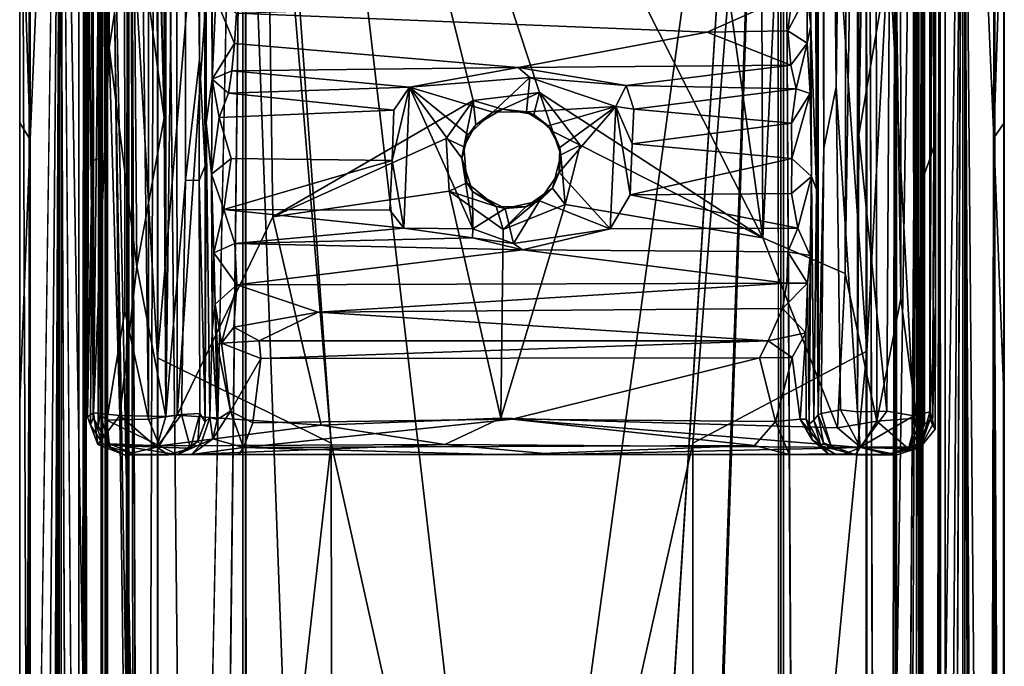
# Model space of a CAD drawing. Header units: millimetres. Extents: x -474 to 3044, y -109 to 1309.
# Tile 95 of 118: x 2765 to 2815, y 918 to 950. Entities that reach past the tile are written whole.
import ezdxf

# ---------------------------------------------------------------- set-up
doc = ezdxf.new("R2010")
doc.units = ezdxf.units.MM
doc.layers.add('Layer 01', color=7, linetype='Continuous', true_color=0x000000)

msp = doc.modelspace()

# ---------------------------------------------------------------- linework, layer by layer
at = {"layer": 'Layer 01'}
for points in [[(2768.685, 943.293, 991.46), (2769.018, 1030.542, 1009.484), (2768.609, 980.394, 987.318)], [(2768.685, 943.293, 991.46), (2769.008, 943.395, 1008.928), (2769.018, 1030.542, 1009.484)], [(2769.092, 930.433, 1013.561), (2769.089, 1030.608, 1013.592), (2769.018, 1030.542, 1009.484), (2769.008, 943.395, 1008.928)], [(2769.089, 1030.608, 1013.592), (2769.431, 930.129, 1015.109), (2769.435, 1030.634, 1015.141)], [(2769.431, 930.129, 1015.109), (2769.089, 1030.608, 1013.592), (2769.092, 930.433, 1013.561)], [(2769.431, 930.129, 1015.109), (2770.338, 935.664, 1016.387), (2770.263, 1030.655, 1016.285), (2769.435, 1030.634, 1015.141)], [(2771.533, 930.173, 1017.125), (2771.518, 1030.671, 1017.109), (2770.263, 1030.655, 1016.285)], [(2771.533, 930.173, 1017.125), (2770.263, 1030.655, 1016.285), (2770.338, 935.664, 1016.387)], [(2771.533, 930.173, 1017.125), (2773.003, 930.37, 1017.4), (2772.92, 1030.677, 1017.401), (2771.518, 1030.671, 1017.109)], [(2772.92, 1030.677, 1017.401), (2773.003, 930.37, 1017.4), (2777.134, 990, 1017.4)], [(2802.344, 1030.678, 1017.4), (2792.711, 1011.086, 1017.4), (2802.739, 939.379, 1017.4)], [(2802.344, 1030.678, 1017.4), (2802.739, 939.379, 1017.4), (2807.116, 1030.677, 1017.399)], [(2802.739, 939.379, 1017.4), (2806.922, 937.569, 1017.403), (2807.116, 1030.677, 1017.399)], [(2807.116, 1030.677, 1017.399), (2806.922, 937.569, 1017.403), (2808.396, 1030.672, 1017.129)], [(2808.535, 930.078, 1017.087), (2808.396, 1030.672, 1017.129), (2806.922, 937.569, 1017.403)], [(2808.396, 1030.672, 1017.129), (2808.535, 930.078, 1017.087), (2809.751, 936.294, 1016.256)], [(2808.396, 1030.672, 1017.129), (2809.751, 936.294, 1016.256), (2809.677, 1030.658, 1016.304)], [(2810.54, 930.218, 1015.07), (2810.524, 1030.63, 1015.123), (2809.677, 1030.658, 1016.304), (2809.751, 936.294, 1016.256)], [(2810.864, 1017.655, 1013.555), (2810.524, 1030.63, 1015.123), (2810.54, 930.218, 1015.07)], [(2810.946, 1017.665, 1009.06), (2811.25, 943.467, 992.59), (2811.45, 1030.055, 981.733)], [(2811.45, 1030.055, 981.733), (2811.25, 943.467, 992.59), (2811.347, 980.394, 987.318)], [(2773.513, 1030, 1021), (2790, 887.831, 1021), (2804.082, 990.796, 1021)], [(2790, 887.831, 1021), (2773.513, 1030, 1021), (2780.82, 928.95, 1021)], [(2776.23, 983.775, 1021), (2780.82, 928.95, 1021), (2773.513, 1030, 1021)], [(2807.612, 944.602, 974.6), (2807.528, 1027.781, 974.597), (2807.611, 1029.608, 974.579)], [(2807.612, 944.602, 974.6), (2807.611, 1029.608, 974.579), (2809.064, 1029.014, 974.883)], [(2768.745, 930.493, 976.984), (2768.448, 960.542, 978.585), (2768.697, 1029.064, 977.044)], [(2768.745, 930.493, 976.984), (2768.697, 1029.064, 977.044), (2769.554, 1003.856, 975.784)], [(2810.343, 1029.042, 975.711), (2810.409, 930.349, 975.77), (2809.172, 953.745, 974.932)], [(2810.409, 930.349, 975.77), (2810.343, 1029.042, 975.711), (2811.243, 1029.038, 977.042), (2811.217, 930.545, 976.993)], [(2811.243, 1029.038, 977.042), (2811.509, 994.91, 978.568), (2811.217, 930.545, 976.993)], [(2807.612, 944.602, 974.6), (2809.064, 1029.014, 974.883), (2809.172, 953.745, 974.932)], [(2772.342, 945.465, 974.601), (2770.795, 1011.103, 974.922), (2772.35, 1028.035, 974.573)], [(2772.418, 1010.992, 974.601), (2772.342, 945.465, 974.601), (2772.35, 1028.035, 974.573)], [(2807.528, 1027.781, 974.597), (2806.462, 947.032, 974.914), (2806.185, 1026.16, 975.095)], [(2807.554, 930.543, 974.588), (2806.462, 947.032, 974.914), (2807.528, 1027.781, 974.597)], [(2807.554, 930.543, 974.588), (2807.528, 1027.781, 974.597), (2807.612, 944.602, 974.6)], [(2774.129, 1013.748, 975.576), (2774.415, 1027.404, 976.515), (2774.414, 943.036, 976.59)], [(2774.415, 1027.404, 976.515), (2774.484, 1016.607, 980.437), (2774.414, 943.036, 976.59)], [(2805.498, 1026.883, 979.036), (2805.472, 941.823, 980.429), (2805.203, 1011.147, 994.977)], [(2805.546, 1026.369, 976.519), (2805.472, 941.823, 980.429), (2805.498, 1026.883, 979.036)], [(2805.542, 930.391, 976.517), (2805.472, 941.823, 980.429), (2805.546, 1026.369, 976.519)], [(2805.828, 943.924, 975.574), (2805.542, 930.391, 976.517), (2805.546, 1026.369, 976.519)], [(2805.828, 943.924, 975.574), (2805.546, 1026.369, 976.519), (2805.833, 1008.81, 975.564)], [(2805.833, 1008.81, 975.564), (2806.185, 1026.16, 975.095), (2806.462, 947.032, 974.914)], [(2810.862, 930.366, 1013.615), (2810.864, 1017.655, 1013.555), (2810.54, 930.218, 1015.07)], [(2810.946, 1017.665, 1009.06), (2810.864, 1017.655, 1013.555), (2810.862, 930.366, 1013.615), (2810.944, 942.628, 1009.188)], [(2810.946, 1017.665, 1009.06), (2810.944, 942.628, 1009.188), (2811.25, 943.467, 992.59)], [(2774.414, 943.036, 976.59), (2774.484, 1016.607, 980.437), (2774.464, 945.221, 979.377)], [(2774.464, 945.221, 979.377), (2774.484, 1016.607, 980.437), (2774.781, 947.434, 996.433)], [(2774.781, 947.434, 996.433), (2774.484, 1016.607, 980.437), (2774.757, 1010.653, 995.18)], [(2774.129, 1013.748, 975.576), (2774.123, 948.433, 975.564), (2773.426, 1008.826, 974.876)], [(2774.129, 1013.748, 975.576), (2774.414, 943.036, 976.59), (2774.123, 948.433, 975.564)], [(2772.003, 1013.268, 949), (2770.48, 1001.884, 949.3), (2770.481, 590.762, 949.3)], [(2772.005, 801.246, 949), (2772.003, 1013.268, 949), (2770.481, 590.762, 949.3)], [(2776.6, 573.493, 949), (2776.468, 1000.099, 949), (2772.003, 1013.268, 949)], [(2776.6, 573.493, 949), (2772.003, 1013.268, 949), (2772.005, 801.246, 949)], [(2812, 187.946, 956.712), (2812, 189.534, 1010.066), (2812, 1012.045, 1010.232), (2812, 1009.773, 956.668)], [(2812, 1012.045, 1010.232), (2812, 189.534, 1010.066), (2812.001, 186.365, 1013.983), (2812.001, 1011.389, 1013.982)], [(2768, 1011.774, 956.742), (2768, 189.555, 956.871), (2767.999, 187.041, 953.005), (2768, 1005.811, 953.009)], [(2768, 187.879, 1010.322), (2768, 189.555, 956.871), (2768, 1011.774, 956.742), (2768, 1010.428, 1010.275)], [(2807.995, 228.307, 949), (2807.999, 1011.541, 949), (2803.676, 1003.229, 949)], [(2809.455, 549.158, 949.274), (2807.999, 1011.541, 949), (2807.995, 228.307, 949)], [(2809.455, 549.158, 949.274), (2809.458, 1003.263, 949.277), (2807.999, 1011.541, 949)], [(2770.795, 1002.111, 974.922), (2770.795, 1011.103, 974.922), (2772.342, 945.465, 974.601)], [(2777.134, 990, 1017.4), (2802.739, 939.379, 1017.4), (2792.711, 1011.086, 1017.4)], [(2805.179, 950.118, 996.249), (2805.15, 1008.597, 997.703), (2805.203, 1011.147, 994.977)], [(2805.472, 941.823, 980.429), (2805.179, 950.118, 996.249), (2805.203, 1011.147, 994.977)], [(2811.725, 1003.717, 1015.455), (2812.001, 1011.389, 1013.982), (2812.001, 186.365, 1013.983)], [(2772.418, 1010.992, 974.601), (2772.413, 930.308, 974.594), (2772.342, 945.465, 974.601)], [(2772.418, 1010.992, 974.601), (2773.426, 1008.826, 974.876), (2772.413, 930.308, 974.594)], [(2774.781, 947.434, 996.433), (2774.757, 1010.653, 995.18), (2774.812, 1008.179, 998.155)], [(2768, 187.879, 1010.322), (2768, 1010.428, 1010.275), (2768, 735.335, 1014.004)], [(2768, 1010.428, 1010.275), (2768.001, 1006.9, 1013.99), (2768, 735.335, 1014.004)], [(2812, 1009.773, 956.668), (2811.999, 1007.022, 953.01), (2812, 519.158, 952.999)], [(2812, 187.946, 956.712), (2812, 1009.773, 956.668), (2812, 519.158, 952.999)], [(2773.425, 942.31, 974.875), (2772.413, 930.308, 974.594), (2773.426, 1008.826, 974.876)], [(2774.123, 948.433, 975.564), (2773.425, 942.31, 974.875), (2773.426, 1008.826, 974.876)], [(2804.977, 1004.913, 1007.183), (2805.15, 1008.597, 997.703), (2805.179, 950.118, 996.249)], [(2805.828, 943.924, 975.574), (2805.833, 1008.81, 975.564), (2806.462, 947.032, 974.914)], [(2774.781, 947.434, 996.433), (2774.812, 1008.179, 998.155), (2774.962, 951.526, 1006.238)], [(2768.3, 1001.72, 1015.519), (2768, 735.335, 1014.004), (2768.001, 1006.9, 1013.99)], [(2811.7, 1001.729, 951.481), (2812, 519.158, 952.999), (2811.999, 1007.022, 953.01)], [(2769.455, 978.951, 946.479), (2771.98, 1006.37, 946.001), (2772.02, 780.336, 945.999)], [(2772.02, 780.336, 945.999), (2771.98, 1006.37, 946.001), (2776.475, 999.235, 946)], [(2768.275, 1002.91, 951.544), (2768, 1005.811, 953.009), (2767.999, 187.041, 953.005)], [(2803.787, 983.953, 1018), (2807.994, 1004.707, 1018), (2807.985, 190.159, 1018.001)], [(2804.977, 1004.913, 1007.183), (2805.179, 950.118, 996.249), (2804.985, 951.76, 1006.771)], [(2807.985, 190.159, 1018.001), (2807.994, 1004.707, 1018), (2809.52, 1001.845, 1017.7)], [(2770.547, 1004.128, 1017.726), (2769.202, 198.049, 1016.858), (2769.201, 1001.958, 1016.858)], [(2770.543, 188.906, 1017.725), (2769.202, 198.049, 1016.858), (2770.547, 1004.128, 1017.726)], [(2770.543, 188.906, 1017.725), (2770.547, 1004.128, 1017.726), (2772.002, 377.249, 1018)], [(2770.547, 1004.128, 1017.726), (2772.018, 999.327, 1018), (2772.016, 591.595, 1018)], [(2770.547, 1004.128, 1017.726), (2772.016, 591.595, 1018), (2772.002, 377.249, 1018)], [(2768.745, 930.493, 976.984), (2769.554, 1003.856, 975.784), (2769.541, 949.016, 975.792)], [(2769.541, 949.016, 975.792), (2769.554, 1003.856, 975.784), (2770.794, 957.167, 974.922)], [(2811.725, 1003.717, 1015.455), (2810.857, 198.396, 1016.799), (2810.858, 1001.812, 1016.799)], [(2811.726, 188.882, 1015.455), (2810.857, 198.396, 1016.799), (2811.725, 1003.717, 1015.455)], [(2811.726, 188.882, 1015.455), (2811.725, 1003.717, 1015.455), (2812.001, 186.365, 1013.983)], [(2803.676, 1003.229, 949), (2776.468, 1000.099, 949), (2776.6, 573.493, 949)], [(2776.527, 198.791, 949), (2803.415, 202.967, 949), (2803.676, 1003.229, 949)], [(2776.527, 198.791, 949), (2803.676, 1003.229, 949), (2776.6, 573.493, 949)], [(2803.676, 1003.229, 949), (2803.415, 202.967, 949), (2807.995, 228.307, 949)], [(2809.455, 549.158, 949.274), (2810.798, 1001.81, 950.142), (2809.458, 1003.263, 949.277)], [(2768.277, 189.021, 951.54), (2768.275, 1002.91, 951.544), (2767.999, 187.041, 953.005)], [(2768.275, 1002.91, 951.544), (2769.143, 198.47, 950.201), (2769.142, 1001.784, 950.201)], [(2768.277, 189.021, 951.54), (2769.143, 198.47, 950.201), (2768.275, 1002.91, 951.544)], [(2770.794, 957.167, 974.922), (2770.795, 1002.111, 974.922), (2772.342, 945.465, 974.601)], [(2768, 735.335, 1014.004), (2768.3, 1001.72, 1015.519), (2768.302, 197.52, 1015.524)], [(2769.202, 198.049, 1016.858), (2768.3, 1001.72, 1015.519), (2769.201, 1001.958, 1016.858)], [(2769.202, 198.049, 1016.858), (2768.302, 197.52, 1015.524), (2768.3, 1001.72, 1015.519)], [(2769.142, 1001.784, 950.201), (2770.481, 590.762, 949.3), (2770.48, 1001.884, 949.3)], [(2769.143, 198.47, 950.201), (2770.481, 590.762, 949.3), (2769.142, 1001.784, 950.201)], [(2807.985, 190.159, 1018.001), (2809.52, 1001.845, 1017.7), (2809.517, 191.71, 1017.701)], [(2809.455, 549.158, 949.274), (2810.799, 198.623, 950.142), (2810.798, 1001.81, 950.142)], [(2810.858, 1001.812, 1016.799), (2809.517, 191.71, 1017.701), (2809.52, 1001.845, 1017.7)], [(2810.857, 198.396, 1016.799), (2809.517, 191.71, 1017.701), (2810.858, 1001.812, 1016.799)], [(2810.798, 1001.81, 950.142), (2810.799, 198.623, 950.142), (2811.7, 198.277, 951.481), (2811.7, 1001.729, 951.481)], [(2812, 519.158, 952.999), (2811.7, 1001.729, 951.481), (2811.7, 198.277, 951.481)], [(2772.016, 591.595, 1018), (2772.018, 999.327, 1018), (2776.327, 972.278, 1018)], [(2776.475, 999.235, 946), (2776.387, 206.953, 946), (2772.02, 780.336, 945.999)], [(2803.505, 998.989, 946), (2776.387, 206.953, 946), (2776.475, 999.235, 946)], [(2803.64, 682.51, 946), (2776.387, 206.953, 946), (2803.505, 998.989, 946)], [(2808.001, 568.122, 946), (2803.64, 682.51, 946), (2803.505, 998.989, 946), (2807.997, 981.194, 946)], [(2814.52, 202.328, 950.454), (2814.521, 979.166, 950.455), (2815.001, 996.975, 953.034)], [(2814.52, 202.328, 950.454), (2815.001, 996.975, 953.034), (2815, 193.398, 952.988)], [(2815, 193.398, 952.988), (2815.001, 996.975, 953.034), (2815, 991.571, 960.752)], [(2765.478, 872.321, 1016.544), (2765.477, 978.825, 1016.54), (2764.999, 996.01, 1013.962)], [(2765.478, 872.321, 1016.544), (2764.999, 996.01, 1013.962), (2765, 770.513, 1014.014)], [(2765, 770.513, 1014.014), (2764.999, 996.01, 1013.962), (2765, 991.097, 1006.114)], [(2811.217, 930.545, 976.993), (2811.509, 994.91, 978.568), (2811.513, 935.973, 978.374)], [(2811.43, 944.02, 982.842), (2811.509, 994.91, 978.568), (2811.347, 980.394, 987.318)], [(2811.509, 994.91, 978.568), (2811.43, 944.02, 982.842), (2811.513, 935.973, 978.374)], [(2765, 778.282, 960.768), (2765, 994.167, 968.25), (2765, 815, 960.625)], [(2765, 815, 960.625), (2765, 994.167, 968.25), (2765, 921.578, 960.768)], [(2765, 671.667, 960.625), (2765, 733.974, 1006.479), (2765, 994.167, 968.25)], [(2765, 994.167, 968.25), (2765, 733.974, 1006.479), (2765, 991.097, 1006.114)], [(2765, 958.333, 960.625), (2765, 921.578, 960.768), (2765, 994.167, 968.25)], [(2765, 778.282, 960.768), (2765, 671.667, 960.625), (2765, 994.167, 968.25)], [(2815, 921.566, 1006.224), (2815, 991.571, 960.752), (2815, 994.167, 998.75)], [(2815, 958.333, 1006.375), (2815, 921.566, 1006.224), (2815, 994.167, 998.75)], [(2807.985, 993.87, 1021), (2804.082, 990.796, 1021), (2808.014, 933.634, 1021)], [(2810.546, 980.646, 1020.52), (2807.985, 993.87, 1021), (2808.014, 933.634, 1021)], [(2815, 778.279, 1006.225), (2815, 991.571, 960.752), (2815, 815, 1006.375)], [(2815, 815, 1006.375), (2815, 991.571, 960.752), (2815, 921.566, 1006.224)], [(2815, 491.446, 1006.224), (2815, 991.571, 960.752), (2815, 528.935, 1006.284)], [(2815, 528.935, 1006.284), (2815, 991.571, 960.752), (2815, 635.833, 1006.375)], [(2815, 635.833, 1006.375), (2815, 991.571, 960.752), (2815, 671.667, 1006.375)], [(2815, 671.667, 1006.375), (2815, 991.571, 960.752), (2815, 778.279, 1006.225)], [(2815, 205.528, 960.583), (2815, 991.571, 960.752), (2815, 491.446, 1006.224)], [(2815, 991.571, 960.752), (2815, 205.528, 960.583), (2815, 193.398, 952.988)], [(2765, 991.097, 1006.114), (2765, 733.974, 1006.479), (2765, 770.513, 1014.014)], [(2799.18, 928.95, 1021), (2804.082, 990.796, 1021), (2790, 887.831, 1021)], [(2799.18, 928.95, 1021), (2808.014, 933.634, 1021), (2804.082, 990.796, 1021)], [(2773.003, 930.37, 1017.4), (2777.859, 940.444, 1017.4), (2777.134, 990, 1017.4)], [(2791.393, 946.759, 1017.4), (2802.739, 939.379, 1017.4), (2777.134, 990, 1017.4)], [(2788.033, 946.353, 1017.4), (2791.393, 946.759, 1017.4), (2777.134, 990, 1017.4)], [(2777.859, 940.444, 1017.4), (2788.033, 946.353, 1017.4), (2777.134, 990, 1017.4)], [(2771.997, 933.29, 1021), (2776.23, 983.775, 1021), (2772.001, 976.903, 1021)], [(2776.23, 983.775, 1021), (2771.997, 933.29, 1021), (2780.82, 928.95, 1021)], [(2803.859, 215.114, 1018), (2776.327, 972.278, 1018), (2803.787, 983.953, 1018)], [(2803.859, 215.114, 1018), (2803.787, 983.953, 1018), (2807.985, 190.159, 1018.001)], [(2765, 960.392, 953), (2765.525, 981.321, 950.341), (2765.525, 944.365, 950.34)], [(2765.478, 872.321, 1016.544), (2766.999, 981.114, 1018.898), (2765.477, 978.825, 1016.54)], [(2766.999, 981.114, 1018.898), (2765.478, 872.321, 1016.544), (2765.48, 202.194, 1016.547), (2766.999, 219.237, 1018.898)], [(2767.101, 981.127, 948), (2765.525, 944.365, 950.34), (2765.525, 981.321, 950.341)], [(2767.101, 981.127, 948), (2765.525, 798.471, 950.34), (2765.525, 944.365, 950.34)], [(2767.101, 981.127, 948), (2765.525, 639.101, 950.341), (2765.525, 798.471, 950.34)], [(2767.101, 981.127, 948), (2765.525, 527.368, 950.34), (2765.525, 639.101, 950.341)], [(2767.101, 981.127, 948), (2765.525, 376.431, 950.34), (2765.525, 527.368, 950.34)], [(2767.102, 219.238, 947.999), (2765.525, 376.431, 950.34), (2767.101, 981.127, 948)], [(2766.999, 981.114, 1018.898), (2769.341, 424.464, 1020.475), (2769.34, 979.438, 1020.475)], [(2766.999, 219.237, 1018.898), (2769.341, 424.464, 1020.475), (2766.999, 981.114, 1018.898)], [(2769.457, 844.886, 946.478), (2767.101, 981.127, 948), (2769.455, 978.951, 946.479)], [(2769.455, 674.138, 946.479), (2767.101, 981.127, 948), (2769.457, 844.886, 946.478)], [(2769.453, 202.112, 946.48), (2767.102, 219.238, 947.999), (2767.101, 981.127, 948), (2769.455, 674.138, 946.479)], [(2808.001, 568.122, 946), (2807.997, 981.194, 946), (2810.66, 981.231, 946.525)], [(2808, 403.91, 946), (2808.001, 568.122, 946), (2810.66, 981.231, 946.525)], [(2808, 403.91, 946), (2810.66, 981.231, 946.525), (2810.659, 219.947, 946.525)], [(2810.544, 805.777, 1020.521), (2812.898, 981.32, 1019.001), (2810.546, 980.646, 1020.52)], [(2810.545, 657.779, 1020.521), (2812.898, 981.32, 1019.001), (2810.544, 805.777, 1020.521)], [(2810.545, 436.901, 1020.521), (2812.898, 981.32, 1019.001), (2810.545, 657.779, 1020.521)], [(2810.545, 436.901, 1020.521), (2812.898, 218.68, 1019.001), (2812.898, 981.32, 1019.001)], [(2813.001, 219.271, 948.102), (2810.659, 219.947, 946.525), (2810.66, 981.231, 946.525), (2813.001, 981.165, 948.102)], [(2812.898, 981.32, 1019.001), (2814.475, 944.446, 1016.66), (2814.475, 981.321, 1016.659)], [(2812.898, 981.32, 1019.001), (2814.475, 798.416, 1016.66), (2814.475, 944.446, 1016.66)], [(2812.898, 981.32, 1019.001), (2814.475, 653.972, 1016.659), (2814.475, 798.416, 1016.66)], [(2812.898, 981.32, 1019.001), (2814.475, 525.015, 1016.66), (2814.475, 653.972, 1016.659)], [(2812.898, 218.68, 1019.001), (2814.475, 525.015, 1016.66), (2812.898, 981.32, 1019.001)], [(2814.521, 979.166, 950.455), (2813.001, 219.271, 948.102), (2813.001, 981.165, 948.102)], [(2815, 960.392, 1014), (2814.475, 981.321, 1016.659), (2814.475, 944.446, 1016.66)], [(2810.544, 805.777, 1020.521), (2810.546, 980.646, 1020.52), (2807.999, 818.443, 1021)], [(2810.546, 980.646, 1020.52), (2808.014, 933.634, 1021), (2807.999, 818.443, 1021)], [(2768.438, 930.302, 978.368), (2768.685, 943.293, 991.46), (2768.609, 980.394, 987.318)], [(2768.438, 930.302, 978.368), (2768.609, 980.394, 987.318), (2768.448, 960.542, 978.585)], [(2811.347, 980.394, 987.318), (2811.25, 943.467, 992.59), (2811.43, 944.02, 982.842)], [(2771.997, 933.29, 1021), (2772.001, 976.903, 1021), (2769.34, 979.438, 1020.475)], [(2772.002, 850.694, 1021), (2771.997, 933.29, 1021), (2769.34, 979.438, 1020.475)], [(2772.001, 821.313, 1021), (2772.002, 850.694, 1021), (2769.34, 979.438, 1020.475)], [(2772.001, 821.313, 1021), (2769.34, 979.438, 1020.475), (2769.341, 424.464, 1020.475)], [(2814.52, 202.328, 950.454), (2813.001, 219.271, 948.102), (2814.521, 979.166, 950.455)], [(2769.457, 844.886, 946.478), (2769.455, 978.951, 946.479), (2772.02, 780.336, 945.999)], [(2776.389, 231.974, 1018), (2772.016, 591.595, 1018), (2776.327, 972.278, 1018)], [(2803.859, 215.114, 1018), (2776.389, 231.974, 1018), (2776.327, 972.278, 1018)], [(2768.745, 930.493, 976.984), (2768.438, 930.302, 978.368), (2768.448, 960.542, 978.585)], [(2765, 958.333, 960.625), (2765, 960.392, 953), (2765, 945.211, 953)], [(2765.525, 944.365, 950.34), (2765, 945.211, 953), (2765, 960.392, 953)], [(2815, 945.211, 1014), (2815, 960.392, 1014), (2814.475, 944.446, 1016.66)], [(2815, 958.333, 1006.375), (2815, 960.392, 1014), (2815, 945.211, 1014)], [(2765, 921.578, 960.768), (2765, 958.333, 960.625), (2765, 945.211, 953)], [(2815, 921.566, 1006.224), (2815, 958.333, 1006.375), (2815, 945.211, 1014)], [(2769.541, 949.016, 975.792), (2770.794, 957.167, 974.922), (2770.947, 937.915, 974.822)], [(2770.794, 957.167, 974.922), (2772.342, 945.465, 974.601), (2770.947, 937.915, 974.822)], [(2809.035, 930.579, 974.81), (2807.612, 944.602, 974.6), (2809.172, 953.745, 974.932)], [(2810.409, 930.349, 975.77), (2809.035, 930.579, 974.81), (2809.172, 953.745, 974.932)], [(2799.918, 949.812, 1004.665), (2776.01, 950.774, 1007.145), (2804.251, 951.744, 1009.209)], [(2804.016, 949.883, 1004.87), (2799.918, 949.812, 1004.665), (2804.251, 951.744, 1009.209)], [(2804.251, 951.744, 1009.209), (2804.985, 951.76, 1006.771), (2804.016, 949.883, 1004.87)], [(2804.985, 951.76, 1006.771), (2804.987, 949.251, 1001.323), (2804.016, 949.883, 1004.87)], [(2804.985, 951.76, 1006.771), (2805.179, 950.118, 996.249), (2804.987, 949.251, 1001.323)], [(2774.962, 951.526, 1006.238), (2775.912, 949.243, 1003.041), (2774.781, 947.434, 996.433)], [(2775.912, 949.243, 1003.041), (2774.962, 951.526, 1006.238), (2776.01, 950.774, 1007.145)], [(2799.918, 949.812, 1004.665), (2790.317, 948.022, 999.262), (2775.912, 949.243, 1003.041), (2776.01, 950.774, 1007.145)], [(2805.179, 950.118, 996.249), (2805.138, 946.708, 996.141), (2804.987, 949.251, 1001.323)], [(2805.138, 946.708, 996.141), (2805.179, 950.118, 996.249), (2805.204, 942.486, 994.709)], [(2805.179, 950.118, 996.249), (2805.472, 941.823, 980.429), (2805.204, 942.486, 994.709)], [(2804.161, 948.133, 999.575), (2790.317, 948.022, 999.262), (2799.918, 949.812, 1004.665)], [(2804.161, 948.133, 999.575), (2799.918, 949.812, 1004.665), (2804.016, 949.883, 1004.87)], [(2804.161, 948.133, 999.575), (2804.016, 949.883, 1004.87), (2804.987, 949.251, 1001.323)], [(2774.781, 947.434, 996.433), (2775.912, 949.243, 1003.041), (2775.768, 947.86, 998.864)], [(2775.768, 947.86, 998.864), (2775.912, 949.243, 1003.041), (2790.317, 948.022, 999.262)], [(2804.987, 949.251, 1001.323), (2804.434, 946.931, 997.272), (2804.161, 948.133, 999.575)], [(2804.987, 949.251, 1001.323), (2805.138, 946.708, 996.141), (2804.434, 946.931, 997.272)], [(2768.745, 930.493, 976.984), (2769.541, 949.016, 975.792), (2770.088, 930.359, 975.243)], [(2770.947, 937.915, 974.822), (2770.088, 930.359, 975.243), (2769.541, 949.016, 975.792)], [(2774.123, 948.433, 975.564), (2774.122, 942.285, 975.562), (2773.425, 942.31, 974.875)], [(2774.123, 948.433, 975.564), (2774.414, 943.036, 976.59), (2774.122, 942.285, 975.562)], [(2795.806, 947.113, 997.502), (2790.317, 948.022, 999.262), (2804.161, 948.133, 999.575)], [(2804.434, 946.931, 997.272), (2795.806, 947.113, 997.502), (2804.161, 948.133, 999.575)], [(2774.781, 947.434, 996.433), (2775.768, 947.86, 998.864), (2775.611, 946.725, 997.027)], [(2775.768, 947.86, 998.864), (2784.79, 947.021, 997.404), (2775.611, 946.725, 997.027)], [(2775.768, 947.86, 998.864), (2790.317, 948.022, 999.262), (2784.79, 947.021, 997.404)], [(2790.909, 947.52, 997.551), (2784.79, 947.021, 997.404), (2790.317, 948.022, 999.262)], [(2795.806, 947.113, 997.502), (2790.909, 947.52, 997.551), (2790.317, 948.022, 999.262)], [(2774.781, 947.434, 996.433), (2774.745, 942.6, 994.549), (2774.464, 945.221, 979.377)], [(2774.745, 942.6, 994.549), (2774.781, 947.434, 996.433), (2775.137, 945.487, 996.079)], [(2774.781, 947.434, 996.433), (2775.611, 946.725, 997.027), (2775.137, 945.487, 996.079)], [(2784.79, 947.021, 997.404), (2790.909, 947.52, 997.551), (2789.033, 945.746, 997.494)], [(2790.909, 947.52, 997.551), (2790.742, 945.777, 997.507), (2789.033, 945.746, 997.494)], [(2790.742, 945.777, 997.507), (2790.909, 947.52, 997.551), (2795.272, 946.037, 997.35)], [(2790.909, 947.52, 997.551), (2795.806, 947.113, 997.502), (2795.272, 946.037, 997.35)], [(2795.806, 947.113, 997.502), (2796.188, 945.908, 996.327), (2795.272, 946.037, 997.35)], [(2804.434, 946.931, 997.272), (2796.188, 945.908, 996.327), (2795.806, 947.113, 997.502)], [(2775.137, 945.487, 996.079), (2775.611, 946.725, 997.027), (2784, 945.859, 996.304)], [(2775.611, 946.725, 997.027), (2784.79, 947.021, 997.404), (2784, 945.859, 996.304)], [(2784.79, 947.021, 997.404), (2784.499, 939.861, 997.376), (2783.923, 943.302, 995.533)], [(2783.923, 943.302, 995.533), (2784, 945.859, 996.304), (2784.79, 947.021, 997.404)], [(2788.018, 939.842, 997.459), (2784.499, 939.861, 997.376), (2784.79, 947.021, 997.404)], [(2787.459, 943.413, 997.498), (2784.79, 947.021, 997.404), (2787.782, 944.609, 997.502)], [(2784.79, 947.021, 997.404), (2787.459, 943.413, 997.498), (2788.018, 939.842, 997.459)], [(2787.782, 944.609, 997.502), (2784.79, 947.021, 997.404), (2789.033, 945.746, 997.494)], [(2789.526, 945.901, 1016.488), (2791.393, 946.759, 1017.4), (2788.033, 946.353, 1017.4)], [(2791.393, 946.759, 1017.4), (2789.526, 945.901, 1016.488), (2791.111, 945.628, 1016.443)], [(2791.111, 945.628, 1016.443), (2792.07, 944.77, 1016.425), (2791.393, 946.759, 1017.4)], [(2793.456, 944.076, 1017.398), (2802.739, 939.379, 1017.4), (2791.393, 946.759, 1017.4)], [(2792.07, 944.77, 1016.425), (2793.456, 944.076, 1017.398), (2791.393, 946.759, 1017.4)], [(2804.434, 946.931, 997.272), (2804.201, 945.198, 995.995), (2796.188, 945.908, 996.327)], [(2804.201, 945.198, 995.995), (2804.434, 946.931, 997.272), (2805.138, 946.708, 996.141)], [(2804.201, 945.198, 995.995), (2805.138, 946.708, 996.141), (2804.209, 943.405, 995.625)], [(2804.209, 943.405, 995.625), (2805.138, 946.708, 996.141), (2805.204, 942.486, 994.709)], [(2806.462, 947.032, 974.914), (2806.677, 930.645, 974.749), (2805.706, 930.464, 975.717), (2805.828, 943.924, 975.574)], [(2806.462, 947.032, 974.914), (2807.554, 930.543, 974.588), (2806.677, 930.645, 974.749)], [(2786.661, 944.412, 1017.4), (2788.033, 946.353, 1017.4), (2777.859, 940.444, 1017.4)], [(2787.546, 944.002, 1016.428), (2788.033, 946.353, 1017.4), (2786.661, 944.412, 1017.4)], [(2787.546, 944.002, 1016.428), (2788.172, 945.119, 1016.427), (2788.033, 946.353, 1017.4)], [(2788.172, 945.119, 1016.427), (2789.526, 945.901, 1016.488), (2788.033, 946.353, 1017.4)], [(2791.843, 945.066, 997.501), (2790.742, 945.777, 997.507), (2795.272, 946.037, 997.35)], [(2792.428, 943.954, 997.502), (2791.843, 945.066, 997.501), (2795.272, 946.037, 997.35)], [(2795.272, 946.037, 997.35), (2792.402, 942.7, 997.5), (2792.428, 943.954, 997.502)], [(2792.402, 942.7, 997.5), (2795.272, 946.037, 997.35), (2794.979, 939.832, 997.396)], [(2794.979, 939.832, 997.396), (2795.272, 946.037, 997.35), (2795.999, 941.561, 995.915)], [(2796.188, 945.908, 996.327), (2796.104, 944.15, 995.663), (2795.272, 946.037, 997.35)], [(2795.999, 941.561, 995.915), (2795.272, 946.037, 997.35), (2796.104, 944.15, 995.663)], [(2783.923, 943.302, 995.533), (2775.747, 943.405, 995.625), (2775.137, 945.487, 996.079), (2784, 945.859, 996.304)], [(2787.782, 944.609, 997.502), (2789.033, 945.746, 997.494), (2788.172, 945.119, 1016.427)], [(2789.526, 945.901, 1016.488), (2788.172, 945.119, 1016.427), (2789.033, 945.746, 997.494)], [(2789.526, 945.901, 1016.488), (2789.033, 945.746, 997.494), (2790.742, 945.777, 997.507)], [(2790.742, 945.777, 997.507), (2791.111, 945.628, 1016.443), (2789.526, 945.901, 1016.488)], [(2791.111, 945.628, 1016.443), (2790.742, 945.777, 997.507), (2791.843, 945.066, 997.501)], [(2791.843, 945.066, 997.501), (2792.07, 944.77, 1016.425), (2791.111, 945.628, 1016.443)], [(2796.104, 944.15, 995.663), (2796.188, 945.908, 996.327), (2804.201, 945.198, 995.995)], [(2765, 921.578, 960.768), (2765, 945.211, 953), (2765, 931.063, 953)], [(2765, 931.063, 953), (2765, 945.211, 953), (2765.525, 944.365, 950.34)], [(2772.342, 945.465, 974.601), (2772.413, 930.308, 974.594), (2770.947, 937.915, 974.822)], [(2774.464, 945.221, 979.377), (2774.424, 930.044, 976.526), (2774.414, 943.036, 976.59)], [(2774.652, 930.263, 989.655), (2774.424, 930.044, 976.526), (2774.464, 945.221, 979.377)], [(2774.777, 934.656, 996.238), (2774.652, 930.263, 989.655), (2774.464, 945.221, 979.377), (2774.745, 942.6, 994.549)], [(2775.137, 945.487, 996.079), (2775.747, 943.405, 995.625), (2774.745, 942.6, 994.549)], [(2788.172, 945.119, 1016.427), (2787.546, 944.002, 1016.428), (2787.782, 944.609, 997.502)], [(2792.07, 944.77, 1016.425), (2791.843, 945.066, 997.501), (2792.428, 943.954, 997.502)], [(2804.201, 945.198, 995.995), (2804.209, 943.405, 995.625), (2796.104, 944.15, 995.663)], [(2815, 931.063, 1014), (2815, 945.211, 1014), (2814.475, 944.446, 1016.66)], [(2815, 921.566, 1006.224), (2815, 945.211, 1014), (2815, 931.063, 1014)], [(2787.459, 943.413, 997.498), (2787.782, 944.609, 997.502), (2787.546, 944.002, 1016.428)], [(2792.428, 943.954, 997.502), (2792.482, 943.592, 1016.469), (2792.07, 944.77, 1016.425)], [(2792.07, 944.77, 1016.425), (2792.482, 943.592, 1016.469), (2793.456, 944.076, 1017.398)], [(2807.612, 944.602, 974.6), (2809.035, 930.579, 974.81), (2807.554, 930.543, 974.588)], [(2765.525, 944.365, 950.34), (2765, 842.254, 952.999), (2765, 931.063, 953)], [(2765, 814.701, 953), (2765, 842.254, 952.999), (2765.525, 944.365, 950.34)], [(2765.525, 944.365, 950.34), (2765.525, 798.471, 950.34), (2765, 814.701, 953)], [(2777.859, 940.444, 1017.4), (2786.817, 941.747, 1017.399), (2786.661, 944.412, 1017.4)], [(2786.661, 944.412, 1017.4), (2786.817, 941.747, 1017.399), (2787.709, 942.17, 1016.379), (2787.546, 944.002, 1016.428)], [(2792.482, 943.592, 1016.469), (2792.707, 941.071, 1017.4), (2793.456, 944.076, 1017.398)], [(2793.456, 944.076, 1017.398), (2792.707, 941.071, 1017.4), (2802.739, 939.379, 1017.4)], [(2804.209, 943.405, 995.625), (2795.999, 941.561, 995.915), (2796.104, 944.15, 995.663)], [(2815, 814.701, 1014), (2815, 842.254, 1014.001), (2814.475, 944.446, 1016.66)], [(2815, 842.254, 1014.001), (2815, 931.063, 1014), (2814.475, 944.446, 1016.66)], [(2814.475, 798.416, 1016.66), (2815, 814.701, 1014), (2814.475, 944.446, 1016.66)], [(2787.546, 944.002, 1016.428), (2787.709, 942.17, 1016.379), (2787.459, 943.413, 997.498)], [(2792.402, 942.7, 997.5), (2792.055, 941.905, 1016.326), (2792.482, 943.592, 1016.469)], [(2792.482, 943.592, 1016.469), (2792.055, 941.905, 1016.326), (2792.707, 941.071, 1017.4)], [(2792.482, 943.592, 1016.469), (2792.428, 943.954, 997.502), (2792.402, 942.7, 997.5)], [(2805.542, 930.391, 976.517), (2805.828, 943.924, 975.574), (2805.706, 930.464, 975.717)], [(2811.357, 929.881, 986.722), (2811.43, 944.02, 982.842), (2811.25, 943.467, 992.59), (2811.232, 930.178, 993.568)], [(2811.357, 929.881, 986.722), (2811.513, 935.973, 978.374), (2811.43, 944.02, 982.842)], [(2768.685, 943.293, 991.46), (2768.438, 930.302, 978.368), (2768.602, 929.869, 986.793)], [(2768.685, 943.293, 991.46), (2768.602, 929.869, 986.793), (2768.726, 930.239, 993.74)], [(2768.991, 929.787, 1007.904), (2769.008, 943.395, 1008.928), (2768.685, 943.293, 991.46), (2768.726, 930.239, 993.74)], [(2768.991, 929.787, 1007.904), (2769.092, 930.433, 1013.561), (2769.008, 943.395, 1008.928)], [(2774.424, 930.044, 976.526), (2774.122, 942.285, 975.562), (2774.414, 943.036, 976.59)], [(2775.366, 940.818, 996.303), (2774.745, 942.6, 994.549), (2775.747, 943.405, 995.625)], [(2775.366, 940.818, 996.303), (2775.747, 943.405, 995.625), (2783.923, 943.302, 995.533)], [(2783.923, 943.302, 995.533), (2783.804, 940.789, 996.433), (2775.366, 940.818, 996.303)], [(2783.804, 940.789, 996.433), (2783.923, 943.302, 995.533), (2784.499, 939.861, 997.376)], [(2787.994, 941.736, 997.501), (2787.459, 943.413, 997.498), (2787.709, 942.17, 1016.379)], [(2788.018, 939.842, 997.459), (2787.459, 943.413, 997.498), (2787.994, 941.736, 997.501)], [(2804.201, 941.622, 995.987), (2795.999, 941.561, 995.915), (2804.209, 943.405, 995.625)], [(2804.209, 943.405, 995.625), (2805.204, 942.486, 994.709), (2804.201, 941.622, 995.987)], [(2811.25, 943.467, 992.59), (2810.944, 942.628, 1009.188), (2810.956, 929.923, 1008.65), (2811.232, 930.178, 993.568)], [(2774.745, 942.6, 994.549), (2774.864, 938.623, 998.366), (2774.777, 934.656, 996.238)], [(2774.745, 942.6, 994.549), (2775.366, 940.818, 996.303), (2774.864, 938.623, 998.366)], [(2792.055, 941.905, 1016.326), (2792.402, 942.7, 997.5), (2791.405, 941.257, 997.504)], [(2794.979, 939.832, 997.396), (2791.405, 941.257, 997.504), (2792.402, 942.7, 997.5)], [(2810.944, 942.628, 1009.188), (2810.862, 930.366, 1013.615), (2810.956, 929.923, 1008.65)], [(2773.425, 942.31, 974.875), (2773.223, 930.417, 974.723), (2772.413, 930.308, 974.594)], [(2773.223, 930.417, 974.723), (2773.425, 942.31, 974.875), (2774.122, 942.285, 975.562), (2774.153, 930.471, 975.584)], [(2774.153, 930.471, 975.584), (2774.122, 942.285, 975.562), (2774.424, 930.044, 976.526)], [(2789.198, 940.964, 1016.457), (2787.709, 942.17, 1016.379), (2786.817, 941.747, 1017.399)], [(2787.994, 941.736, 997.501), (2787.709, 942.17, 1016.379), (2789.198, 940.964, 1016.457)], [(2804.201, 941.622, 995.987), (2805.204, 942.486, 994.709), (2804.52, 939.864, 997.268)], [(2805.204, 942.486, 994.709), (2805.148, 938.489, 998.098), (2804.52, 939.864, 997.268)], [(2805.094, 929.926, 1000.959), (2805.148, 938.489, 998.098), (2805.204, 942.486, 994.709)], [(2805.333, 930.117, 988.057), (2805.094, 929.926, 1000.959), (2805.204, 942.486, 994.709)], [(2805.472, 941.823, 980.429), (2805.333, 930.117, 988.057), (2805.204, 942.486, 994.709)], [(2789.43, 930.223, 1017.401), (2786.817, 941.747, 1017.399), (2777.859, 940.444, 1017.4), (2780.313, 929.867, 1017.396)], [(2789.43, 930.223, 1017.401), (2789.554, 939.8, 1017.399), (2786.817, 941.747, 1017.399)], [(2789.198, 940.964, 1016.457), (2786.817, 941.747, 1017.399), (2789.554, 939.8, 1017.399)], [(2789.198, 940.964, 1016.457), (2789.647, 940.874, 997.511), (2787.994, 941.736, 997.501)], [(2787.994, 941.736, 997.501), (2789.647, 940.874, 997.511), (2788.018, 939.842, 997.459)], [(2792.055, 941.905, 1016.326), (2790.703, 940.958, 1016.398), (2789.554, 939.8, 1017.399)], [(2792.055, 941.905, 1016.326), (2789.554, 939.8, 1017.399), (2792.707, 941.071, 1017.4)], [(2790.703, 940.958, 1016.398), (2792.055, 941.905, 1016.326), (2791.405, 941.257, 997.504)], [(2795.999, 941.561, 995.915), (2804.52, 939.864, 997.268), (2794.979, 939.832, 997.396)], [(2804.52, 939.864, 997.268), (2795.999, 941.561, 995.915), (2804.201, 941.622, 995.987)], [(2805.333, 930.117, 988.057), (2805.472, 941.823, 980.429), (2805.542, 930.391, 976.517)], [(2792.707, 941.071, 1017.4), (2789.43, 930.223, 1017.401), (2806.526, 929.739, 1017.4), (2802.739, 939.379, 1017.4)], [(2789.554, 939.8, 1017.399), (2789.43, 930.223, 1017.401), (2792.707, 941.071, 1017.4)], [(2791.405, 941.257, 997.504), (2789.647, 940.874, 997.511), (2790.703, 940.958, 1016.398)], [(2790.071, 939.09, 997.523), (2789.647, 940.874, 997.511), (2791.405, 941.257, 997.504)], [(2794.979, 939.832, 997.396), (2790.071, 939.09, 997.523), (2791.405, 941.257, 997.504)], [(2775.366, 940.818, 996.303), (2775.918, 939.095, 998.506), (2774.864, 938.623, 998.366)], [(2775.366, 940.818, 996.303), (2783.804, 940.789, 996.433), (2784.499, 939.861, 997.376)], [(2775.366, 940.818, 996.303), (2784.499, 939.861, 997.376), (2775.918, 939.095, 998.506)], [(2788.018, 939.842, 997.459), (2789.647, 940.874, 997.511), (2790.071, 939.09, 997.523)], [(2789.198, 940.964, 1016.457), (2790.703, 940.958, 1016.398), (2789.647, 940.874, 997.511)], [(2790.703, 940.958, 1016.398), (2789.198, 940.964, 1016.457), (2789.554, 939.8, 1017.399)], [(2773.003, 930.37, 1017.4), (2780.313, 929.867, 1017.396), (2777.859, 940.444, 1017.4)], [(2787.994, 939.374, 997.968), (2775.918, 939.095, 998.506), (2784.499, 939.861, 997.376)], [(2788.018, 939.842, 997.459), (2787.994, 939.374, 997.968), (2784.499, 939.861, 997.376)], [(2787.994, 939.374, 997.968), (2788.018, 939.842, 997.459), (2790.071, 939.09, 997.523)], [(2790.536, 938.771, 999.311), (2790.071, 939.09, 997.523), (2794.979, 939.832, 997.396)], [(2804.52, 939.864, 997.268), (2804.016, 938.67, 999.652), (2790.536, 938.771, 999.311), (2794.979, 939.832, 997.396)], [(2804.52, 939.864, 997.268), (2805.148, 938.489, 998.098), (2804.016, 938.67, 999.652)], [(2775.918, 939.095, 998.506), (2776.02, 936.991, 1004.744), (2774.864, 938.623, 998.366)], [(2775.918, 939.095, 998.506), (2787.994, 939.374, 997.968), (2790.536, 938.771, 999.311)], [(2776.02, 936.991, 1004.744), (2775.918, 939.095, 998.506), (2790.536, 938.771, 999.311)], [(2790.071, 939.09, 997.523), (2790.536, 938.771, 999.311), (2787.994, 939.374, 997.968)], [(2806.526, 929.739, 1017.4), (2806.922, 937.569, 1017.403), (2802.739, 939.379, 1017.4)], [(2774.777, 934.656, 996.238), (2774.864, 938.623, 998.366), (2774.925, 936.011, 1004.293)], [(2774.925, 936.011, 1004.293), (2774.864, 938.623, 998.366), (2776.02, 936.991, 1004.744)], [(2790.536, 938.771, 999.311), (2803.95, 937.076, 1004.449), (2776.02, 936.991, 1004.744)], [(2790.536, 938.771, 999.311), (2804.016, 938.67, 999.652), (2803.95, 937.076, 1004.449)], [(2805, 937.085, 1003.167), (2803.95, 937.076, 1004.449), (2804.016, 938.67, 999.652)], [(2805, 937.085, 1003.167), (2804.016, 938.67, 999.652), (2805.148, 938.489, 998.098)], [(2805, 937.085, 1003.167), (2805.148, 938.489, 998.098), (2805.094, 929.926, 1000.959)], [(2770.088, 930.359, 975.243), (2770.947, 937.915, 974.822), (2772.413, 930.308, 974.594)], [(2806.922, 937.569, 1017.403), (2806.526, 929.739, 1017.4), (2808.535, 930.078, 1017.087)], [(2803.95, 937.076, 1004.449), (2780.159, 935.605, 1008.072), (2776.02, 936.991, 1004.744)], [(2803.731, 935.797, 1007.638), (2780.159, 935.605, 1008.072), (2803.95, 937.076, 1004.449)], [(2803.731, 935.797, 1007.638), (2803.95, 937.076, 1004.449), (2805, 937.085, 1003.167)], [(2805, 937.085, 1003.167), (2804.93, 934.555, 1009.135), (2803.731, 935.797, 1007.638)], [(2804.93, 934.555, 1009.135), (2805, 937.085, 1003.167), (2805.094, 929.926, 1000.959), (2804.937, 930.183, 1009.479)], [(2774.925, 936.011, 1004.293), (2776.02, 936.991, 1004.744), (2775.25, 934.024, 1010.408)], [(2776.02, 936.991, 1004.744), (2775.877, 934.85, 1009.618), (2775.25, 934.024, 1010.408)], [(2776.02, 936.991, 1004.744), (2780.159, 935.605, 1008.072), (2775.877, 934.85, 1009.618)], [(2808.535, 930.078, 1017.087), (2810.54, 930.218, 1015.07), (2809.751, 936.294, 1016.256)], [(2769.431, 930.129, 1015.109), (2771.533, 930.173, 1017.125), (2770.338, 935.664, 1016.387)], [(2775.02, 930.157, 1009.539), (2774.777, 934.656, 996.238), (2774.925, 936.011, 1004.293)], [(2775.02, 933.966, 1009.475), (2775.02, 930.157, 1009.539), (2774.925, 936.011, 1004.293)], [(2774.925, 936.011, 1004.293), (2775.25, 934.024, 1010.408), (2775.02, 933.966, 1009.475)], [(2775.877, 934.85, 1009.618), (2780.159, 935.605, 1008.072), (2777.161, 934.153, 1010.891)], [(2780.159, 935.605, 1008.072), (2803.004, 934.155, 1010.882), (2777.161, 934.153, 1010.891)], [(2803.004, 934.155, 1010.882), (2780.159, 935.605, 1008.072), (2803.731, 935.797, 1007.638)], [(2803.004, 934.155, 1010.882), (2803.731, 935.797, 1007.638), (2804.93, 934.555, 1009.135)], [(2811.217, 930.545, 976.993), (2811.513, 935.973, 978.374), (2811.493, 929.661, 978.668)], [(2811.357, 929.881, 986.722), (2811.493, 929.661, 978.668), (2811.513, 935.973, 978.374)], [(2775.02, 930.157, 1009.539), (2774.652, 930.263, 989.655), (2774.777, 934.656, 996.238)], [(2775.25, 934.024, 1010.408), (2775.877, 934.85, 1009.618), (2777.161, 934.153, 1010.891)], [(2804.93, 934.555, 1009.135), (2804.227, 933.31, 1010.938), (2803.004, 934.155, 1010.882)], [(2804.227, 933.31, 1010.938), (2804.93, 934.555, 1009.135), (2804.641, 930.181, 1010.568)], [(2804.93, 934.555, 1009.135), (2804.937, 930.183, 1009.479), (2804.641, 930.181, 1010.568)], [(2777.161, 934.153, 1010.891), (2777.253, 933.26, 1011.41), (2775.25, 934.024, 1010.408)], [(2777.253, 933.26, 1011.41), (2777.161, 934.153, 1010.891), (2803.004, 934.155, 1010.882)], [(2802.564, 933.281, 1011.404), (2777.253, 933.26, 1011.41), (2803.004, 934.155, 1010.882)], [(2803.004, 934.155, 1010.882), (2804.227, 933.31, 1010.938), (2802.564, 933.281, 1011.404)], [(2775.702, 930.586, 1010.945), (2775.02, 933.966, 1009.475), (2775.25, 934.024, 1010.408)], [(2775.02, 933.966, 1009.475), (2775.702, 930.586, 1010.945), (2775.02, 930.157, 1009.539)], [(2775.702, 930.586, 1010.945), (2775.25, 934.024, 1010.408), (2777.253, 933.26, 1011.41)], [(2799.183, 841.867, 1021), (2808.014, 933.634, 1021), (2799.18, 928.95, 1021)], [(2799.183, 841.867, 1021), (2807.999, 818.443, 1021), (2808.014, 933.634, 1021)], [(2780.82, 928.95, 1021), (2771.997, 933.29, 1021), (2772.002, 850.694, 1021)], [(2777.253, 933.26, 1011.41), (2776.836, 929.992, 1011.397), (2775.702, 930.586, 1010.945)], [(2776.836, 929.992, 1011.397), (2777.253, 933.26, 1011.41), (2802.564, 933.281, 1011.404), (2790.015, 930.177, 1011.4)], [(2790.015, 930.177, 1011.4), (2802.564, 933.281, 1011.404), (2803.389, 930.059, 1011.385)], [(2803.389, 930.059, 1011.385), (2802.564, 933.281, 1011.404), (2804.227, 933.31, 1010.938)], [(2803.389, 930.059, 1011.385), (2804.227, 933.31, 1010.938), (2804.641, 930.181, 1010.568)], [(2765, 921.578, 960.768), (2765, 931.063, 953), (2765, 842.254, 952.999)], [(2815, 921.566, 1006.224), (2815, 931.063, 1014), (2815, 842.254, 1014.001)], [(2774.812, 929.183, 1010.183), (2775.702, 930.586, 1010.945), (2776.357, 928.739, 1012.033)], [(2775.702, 930.586, 1010.945), (2774.812, 929.183, 1010.183), (2775.02, 930.157, 1009.539)], [(2776.836, 929.992, 1011.397), (2776.357, 928.739, 1012.033), (2775.702, 930.586, 1010.945)], [(2807.681, 928.757, 974.924), (2806.246, 928.682, 976.358), (2805.706, 930.464, 975.717), (2806.677, 930.645, 974.749)], [(2806.677, 930.645, 974.749), (2807.554, 930.543, 974.588), (2807.681, 928.757, 974.924)], [(2809.035, 930.579, 974.81), (2807.681, 928.757, 974.924), (2807.554, 930.543, 974.588)], [(2807.681, 928.757, 974.924), (2809.035, 930.579, 974.81), (2810.409, 930.349, 975.77)], [(2810.409, 930.349, 975.77), (2811.217, 930.545, 976.993), (2810.746, 928.747, 977.502)], [(2810.746, 928.747, 977.502), (2811.217, 930.545, 976.993), (2811.493, 929.661, 978.668)], [(2768.745, 930.493, 976.984), (2768.961, 928.886, 977.64), (2768.438, 930.302, 978.368)], [(2768.961, 928.886, 977.64), (2768.602, 929.869, 986.793), (2768.438, 930.302, 978.368)], [(2768.602, 929.869, 986.793), (2769.233, 928.905, 992.558), (2768.726, 930.239, 993.74)], [(2769.607, 928.76, 1007.802), (2768.991, 929.787, 1007.904), (2768.726, 930.239, 993.74)], [(2769.233, 928.905, 992.558), (2769.607, 928.76, 1007.802), (2768.726, 930.239, 993.74)], [(2768.745, 930.493, 976.984), (2770.088, 930.359, 975.243), (2768.961, 928.886, 977.64)], [(2770.088, 930.359, 975.243), (2771.961, 928.751, 975.004), (2768.961, 928.886, 977.64)], [(2769.547, 928.931, 1014.259), (2769.092, 930.433, 1013.561), (2768.991, 929.787, 1007.904)], [(2769.431, 930.129, 1015.109), (2769.092, 930.433, 1013.561), (2769.547, 928.931, 1014.259)], [(2769.431, 930.129, 1015.109), (2772.107, 928.821, 1016.818), (2771.533, 930.173, 1017.125)], [(2769.431, 930.129, 1015.109), (2769.547, 928.931, 1014.259), (2772.107, 928.821, 1016.818)], [(2771.961, 928.751, 975.004), (2770.088, 930.359, 975.243), (2772.413, 930.308, 974.594)], [(2772.107, 928.821, 1016.818), (2773.003, 930.37, 1017.4), (2771.533, 930.173, 1017.125)], [(2772.413, 930.308, 974.594), (2773.223, 930.417, 974.723), (2771.961, 928.751, 975.004)], [(2771.961, 928.751, 975.004), (2773.223, 930.417, 974.723), (2773.675, 928.697, 976.101)], [(2772.107, 928.821, 1016.818), (2780.313, 929.867, 1017.396), (2773.003, 930.37, 1017.4)], [(2774.153, 930.471, 975.584), (2773.675, 928.697, 976.101), (2773.223, 930.417, 974.723)], [(2774.049, 929.046, 976.7), (2773.675, 928.697, 976.101), (2774.153, 930.471, 975.584)], [(2774.153, 930.471, 975.584), (2774.424, 930.044, 976.526), (2774.049, 929.046, 976.7)], [(2774.19, 928.905, 993.009), (2774.049, 929.046, 976.7), (2774.424, 930.044, 976.526), (2774.652, 930.263, 989.655)], [(2774.652, 930.263, 989.655), (2774.812, 929.183, 1010.183), (2774.19, 928.905, 993.009)], [(2774.652, 930.263, 989.655), (2775.02, 930.157, 1009.539), (2774.812, 929.183, 1010.183)], [(2790.015, 930.177, 1011.4), (2776.357, 928.739, 1012.033), (2776.836, 929.992, 1011.397)], [(2776.357, 928.739, 1012.033), (2790.015, 930.177, 1011.4), (2802.321, 928.836, 1011.914)], [(2780.313, 929.867, 1017.396), (2786.581, 928.893, 1016.86), (2789.43, 930.223, 1017.401)], [(2786.581, 928.893, 1016.86), (2807.71, 928.746, 1016.746), (2789.43, 930.223, 1017.401)], [(2807.71, 928.746, 1016.746), (2806.526, 929.739, 1017.4), (2789.43, 930.223, 1017.401)], [(2803.389, 930.059, 1011.385), (2802.321, 928.836, 1011.914), (2790.015, 930.177, 1011.4)], [(2804.081, 928.388, 1012.987), (2802.321, 928.836, 1011.914), (2803.389, 930.059, 1011.385)], [(2803.389, 930.059, 1011.385), (2804.641, 930.181, 1010.568), (2806.06, 928.408, 1011.726), (2804.081, 928.388, 1012.987)], [(2805.238, 929.131, 1008.493), (2804.641, 930.181, 1010.568), (2804.937, 930.183, 1009.479)], [(2805.238, 929.131, 1008.493), (2806.06, 928.408, 1011.726), (2804.641, 930.181, 1010.568)], [(2805.094, 929.926, 1000.959), (2805.238, 929.131, 1008.493), (2804.937, 930.183, 1009.479)], [(2805.677, 928.819, 1001.414), (2805.094, 929.926, 1000.959), (2805.333, 930.117, 988.057)], [(2805.542, 930.391, 976.517), (2805.825, 928.967, 981.625), (2805.333, 930.117, 988.057)], [(2805.825, 928.967, 981.625), (2805.677, 928.819, 1001.414), (2805.333, 930.117, 988.057)], [(2805.542, 930.391, 976.517), (2805.706, 930.464, 975.717), (2806.246, 928.682, 976.358)], [(2806.246, 928.682, 976.358), (2805.825, 928.967, 981.625), (2805.542, 930.391, 976.517)], [(2807.71, 928.746, 1016.746), (2808.535, 930.078, 1017.087), (2806.526, 929.739, 1017.4)], [(2807.681, 928.757, 974.924), (2810.409, 930.349, 975.77), (2810.746, 928.747, 977.502)], [(2808.535, 930.078, 1017.087), (2807.71, 928.746, 1016.746), (2810.129, 928.675, 1014.426)], [(2808.535, 930.078, 1017.087), (2810.129, 928.675, 1014.426), (2810.54, 930.218, 1015.07)], [(2810.129, 928.675, 1014.426), (2810.956, 929.923, 1008.65), (2810.862, 930.366, 1013.615)], [(2810.129, 928.675, 1014.426), (2810.862, 930.366, 1013.615), (2810.54, 930.218, 1015.07)], [(2810.594, 928.905, 999.559), (2811.232, 930.178, 993.568), (2810.956, 929.923, 1008.65)], [(2810.594, 928.905, 999.559), (2810.744, 928.763, 985.325), (2811.232, 930.178, 993.568)], [(2810.744, 928.763, 985.325), (2811.357, 929.881, 986.722), (2811.232, 930.178, 993.568)], [(2768.961, 928.886, 977.64), (2769.233, 928.905, 992.558), (2768.602, 929.869, 986.793)], [(2769.547, 928.931, 1014.259), (2768.991, 929.787, 1007.904), (2769.607, 928.76, 1007.802)], [(2772.107, 928.821, 1016.818), (2786.581, 928.893, 1016.86), (2780.313, 929.867, 1017.396)], [(2805.677, 928.819, 1001.414), (2805.238, 929.131, 1008.493), (2805.094, 929.926, 1000.959)], [(2810.129, 928.675, 1014.426), (2810.594, 928.905, 999.559), (2810.956, 929.923, 1008.65)], [(2810.744, 928.763, 985.325), (2811.493, 929.661, 978.668), (2811.357, 929.881, 986.722)], [(2811.493, 929.661, 978.668), (2810.744, 928.763, 985.325), (2810.746, 928.747, 977.502)], [(2773.015, 928.378, 991.852), (2773.675, 928.697, 976.101), (2774.049, 929.046, 976.7)], [(2774.19, 928.905, 993.009), (2773.015, 928.378, 991.852), (2774.049, 929.046, 976.7)], [(2774.812, 929.183, 1010.183), (2776.357, 928.739, 1012.033), (2773.725, 928.382, 1011.277)], [(2773.725, 928.382, 1011.277), (2774.19, 928.905, 993.009), (2774.812, 929.183, 1010.183)], [(2805.677, 928.819, 1001.414), (2806.439, 928.378, 1008.046), (2805.238, 929.131, 1008.493)], [(2805.238, 929.131, 1008.493), (2806.439, 928.378, 1008.046), (2806.06, 928.408, 1011.726)], [(2770.305, 928.364, 977.811), (2769.233, 928.905, 992.558), (2768.961, 928.886, 977.64)], [(2768.961, 928.886, 977.64), (2771.961, 928.751, 975.004), (2770.305, 928.364, 977.811)], [(2769.233, 928.905, 992.558), (2770.305, 928.364, 977.811), (2769.607, 928.76, 1007.802)], [(2770.906, 928.38, 1013.932), (2769.547, 928.931, 1014.259), (2769.607, 928.76, 1007.802)], [(2773.04, 928.372, 1015.922), (2772.107, 928.821, 1016.818), (2769.547, 928.931, 1014.259)], [(2773.04, 928.372, 1015.922), (2769.547, 928.931, 1014.259), (2770.906, 928.38, 1013.932)], [(2770.305, 928.364, 977.811), (2770.906, 928.38, 1013.932), (2769.607, 928.76, 1007.802)], [(2770.305, 928.364, 977.811), (2771.961, 928.751, 975.004), (2772.557, 928.371, 976.481)], [(2772.557, 928.371, 976.481), (2771.961, 928.751, 975.004), (2773.675, 928.697, 976.101)], [(2780.82, 928.95, 1021), (2772.002, 850.694, 1021), (2780.985, 813.288, 1021)], [(2773.04, 928.372, 1015.922), (2786.581, 928.893, 1016.86), (2772.107, 928.821, 1016.818)], [(2773.015, 928.378, 991.852), (2772.557, 928.371, 976.481), (2773.675, 928.697, 976.101)], [(2774.19, 928.905, 993.009), (2773.725, 928.382, 1011.277), (2773.015, 928.378, 991.852)], [(2786.581, 928.893, 1016.86), (2773.04, 928.372, 1015.922), (2792.225, 928.374, 1015.489)], [(2773.725, 928.382, 1011.277), (2776.357, 928.739, 1012.033), (2776.147, 928.393, 1012.95)], [(2776.147, 928.393, 1012.95), (2776.357, 928.739, 1012.033), (2789.701, 928.372, 1013.276)], [(2802.321, 928.836, 1011.914), (2789.701, 928.372, 1013.276), (2776.357, 928.739, 1012.033)], [(2790, 887.831, 1021), (2780.82, 928.95, 1021), (2780.985, 813.288, 1021)], [(2786.581, 928.893, 1016.86), (2792.225, 928.374, 1015.489), (2807.71, 928.746, 1016.746)], [(2802.321, 928.836, 1011.914), (2804.081, 928.388, 1012.987), (2789.701, 928.372, 1013.276)], [(2799.183, 841.867, 1021), (2799.18, 928.95, 1021), (2790, 887.831, 1021)], [(2792.225, 928.374, 1015.489), (2806.753, 928.364, 1015.773), (2807.71, 928.746, 1016.746)], [(2805.825, 928.967, 981.625), (2807.437, 928.367, 976.609), (2805.677, 928.819, 1001.414)], [(2807.437, 928.367, 976.609), (2806.439, 928.378, 1008.046), (2805.677, 928.819, 1001.414)], [(2805.825, 928.967, 981.625), (2806.246, 928.682, 976.358), (2807.437, 928.367, 976.609)], [(2806.246, 928.682, 976.358), (2807.681, 928.757, 974.924), (2807.437, 928.367, 976.609)], [(2807.71, 928.746, 1016.746), (2806.753, 928.364, 1015.773), (2809.107, 928.38, 1013.828)], [(2809.558, 928.364, 977.647), (2807.437, 928.367, 976.609), (2807.681, 928.757, 974.924)], [(2810.746, 928.747, 977.502), (2809.558, 928.364, 977.647), (2807.681, 928.757, 974.924)], [(2810.129, 928.675, 1014.426), (2807.71, 928.746, 1016.746), (2809.107, 928.38, 1013.828)], [(2810.594, 928.905, 999.559), (2809.107, 928.38, 1013.828), (2810.744, 928.763, 985.325)], [(2810.594, 928.905, 999.559), (2810.129, 928.675, 1014.426), (2809.107, 928.38, 1013.828)], [(2809.107, 928.38, 1013.828), (2809.558, 928.364, 977.647), (2810.744, 928.763, 985.325)], [(2809.558, 928.364, 977.647), (2810.746, 928.747, 977.502), (2810.744, 928.763, 985.325)], [(2773.015, 928.378, 991.852), (2773.725, 928.382, 1011.277), (2770.305, 928.364, 977.811)], [(2770.305, 928.364, 977.811), (2773.725, 928.382, 1011.277), (2770.906, 928.38, 1013.932)], [(2772.557, 928.371, 976.481), (2773.015, 928.378, 991.852), (2770.305, 928.364, 977.811)], [(2773.04, 928.372, 1015.922), (2770.906, 928.38, 1013.932), (2773.725, 928.382, 1011.277), (2776.147, 928.393, 1012.95)], [(2792.225, 928.374, 1015.489), (2773.04, 928.372, 1015.922), (2776.147, 928.393, 1012.95)], [(2776.147, 928.393, 1012.95), (2789.701, 928.372, 1013.276), (2792.225, 928.374, 1015.489)], [(2789.701, 928.372, 1013.276), (2804.081, 928.388, 1012.987), (2792.225, 928.374, 1015.489)], [(2792.225, 928.374, 1015.489), (2804.081, 928.388, 1012.987), (2806.753, 928.364, 1015.773)], [(2806.753, 928.364, 1015.773), (2804.081, 928.388, 1012.987), (2806.06, 928.408, 1011.726), (2809.107, 928.38, 1013.828)], [(2806.06, 928.408, 1011.726), (2806.439, 928.378, 1008.046), (2809.107, 928.38, 1013.828)], [(2809.107, 928.38, 1013.828), (2806.439, 928.378, 1008.046), (2807.437, 928.367, 976.609)], [(2809.558, 928.364, 977.647), (2809.107, 928.38, 1013.828), (2807.437, 928.367, 976.609)], [(2765, 815, 960.625), (2765, 921.578, 960.768), (2765, 842.254, 952.999)], [(2815, 815, 1006.375), (2815, 921.566, 1006.224), (2815, 842.254, 1014.001)]]:
    msp.add_3dface(points, dxfattribs=at)

doc.saveas('drawing.dxf')
